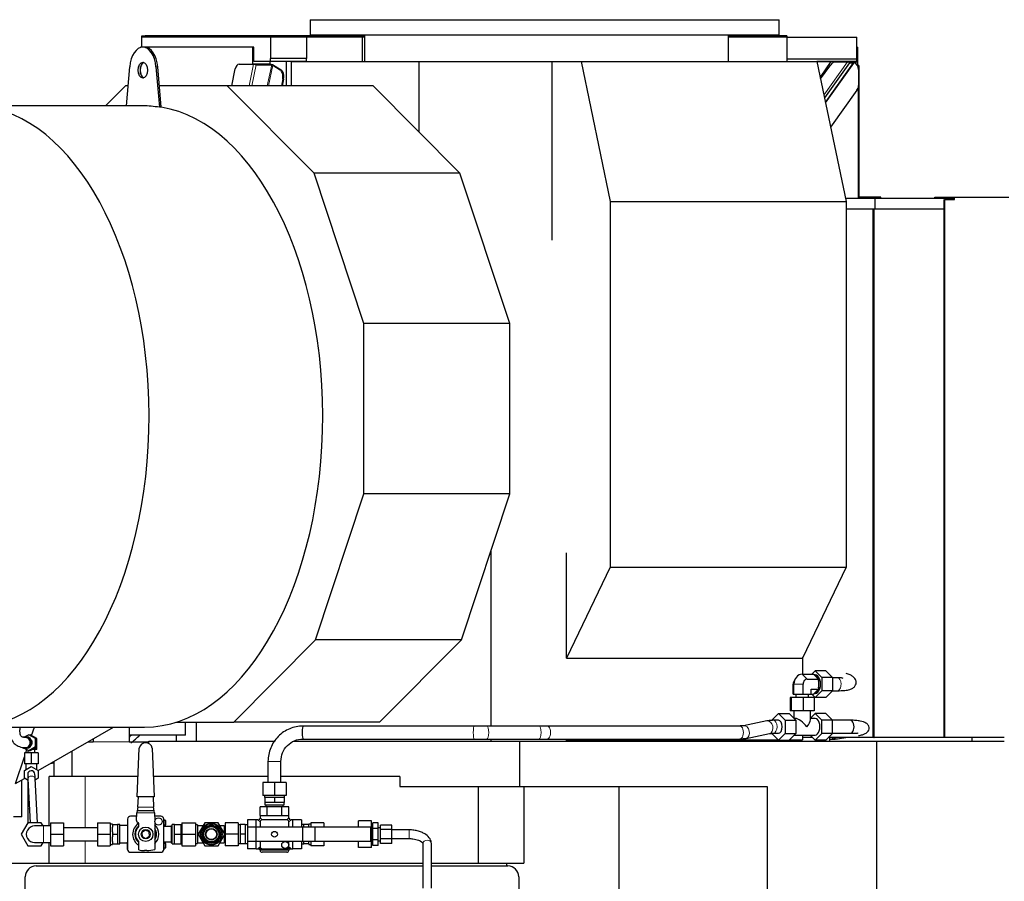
# Model space of a CAD drawing. Header units: inches. Extents: x 0 to 23760, y -13 to 16800.
# Tile 215 of 256: x 14947 to 16311, y 13866 to 15060. Entities that reach past the tile are written whole.
import ezdxf

# ---------------------------------------------------------------- set-up
doc = ezdxf.new("R2010")
doc.units = ezdxf.units.IN
doc.layers.add('1', color=7, linetype='Continuous', true_color=0xffffff)

msp = doc.modelspace()

# ---------------------------------------------------------------- linework, layer by layer
at = {"layer": '1', "color": 2, "linetype": 'Continuous', "lineweight": 25}
for p, q in [((15349.229, 15060.341), (15349.229, 15039.56)), ((15349.229, 15060.341), (15999.229, 15060.341)), ((15999.229, 15039.56), (15999.229, 15060.341)), ((15349.229, 15039.56), (15999.229, 15039.56)), ((15424.358, 15039.56), (15424.358, 15002.56)), ((15928.878, 15002.56), (15928.878, 15039.56)), ((15115.626, 15036.332), (15115.626, 15037.832)), ((15115.626, 15037.832), (15120.626, 15037.832)), ((15294.126, 15036.332), (15115.626, 15036.332)), ((15115.626, 15022.332), (15115.626, 15036.332)), ((15424.358, 15037.832), (15120.626, 15037.832)), ((15344.126, 15036.332), (15294.126, 15036.332)), ((15294.126, 15036.332), (15294.126, 15006.524)), ((15421.689, 15036.332), (15344.126, 15036.332)), ((15344.126, 15036.304), (15344.126, 15036.332)), ((15344.126, 15036.304), (15344.126, 15006.524)), ((15421.689, 15002.56), (15421.689, 15036.332)), ((15424.359, 15036.332), (15421.689, 15036.332)), ((16009.626, 15037.832), (15928.866, 15037.832)), ((16010.126, 15036.332), (15928.879, 15036.332)), ((16009.626, 15037.832), (16009.626, 15036.332)), ((16010.126, 15036.332), (16106.626, 15036.332)), ((16010.126, 15006.102), (16010.126, 15036.332)), ((16106.626, 15006.102), (16106.626, 15036.332)), ((15117.084, 15022.332), (15114.126, 15022.332)), ((15114.126, 15021.875), (15114.126, 15022.332)), ((15119.664, 15022.333), (15117.206, 15022.333)), ((15269.801, 15022.332), (15119.789, 15022.332)), ((15269.801, 14998.977), (15269.801, 15022.332)), ((15271.03, 15022.332), (15269.801, 15022.332)), ((15271.03, 15002.332), (15271.03, 15022.332)), ((16106.626, 15022.332), (16108.126, 15022.332)), ((16108.126, 15001.877), (16108.126, 15022.332)), ((15250.592, 14998.612), (15270.686, 14998.612)), ((15269.725, 14998.612), (15269.801, 14998.977)), ((15269.801, 14998.977), (15293.557, 14998.977)), ((15270.686, 14998.612), (15273.314, 14998.612)), ((15294.126, 15002.332), (15271.03, 15002.332)), ((15273.314, 14998.612), (15273.15, 14997.829)), ((15273.242, 14998.271), (15273.273, 14998.27)), ((15273.273, 14998.27), (15295.8, 14998.27)), ((15274.082, 14997.757), (15295.789, 14997.757)), ((15293.557, 14998.977), (15293.409, 14998.268)), ((15293.557, 14998.977), (15293.557, 15002.332)), ((15344.126, 15006.524), (15294.126, 15006.524)), ((15294.126, 15002.332), (15294.126, 15006.524)), ((15344.126, 15002.332), (15294.126, 15002.332)), ((15295.8, 14998.27), (15295.812, 14998.263)), ((15297.147, 14997.415), (15307.658, 14990.746)), ((15298.276, 14997.479), (15308.886, 14990.746)), ((15315.836, 15002.331), (15315.836, 14968.67)), ((15322.77, 15002.56), (15499.846, 15002.56)), ((15322.77, 15002.56), (15322.77, 14968.67)), ((15344.126, 15002.56), (15344.126, 15006.524)), ((15499.846, 15002.56), (15684.076, 15002.56)), ((15499.846, 15002.56), (15499.846, 14904.779)), ((15684.076, 15002.56), (15724.499, 15002.56)), ((15684.076, 15002.56), (15684.076, 14754.547)), ((15724.499, 15002.56), (16051.341, 15002.56)), ((15724.499, 15002.56), (15765.074, 14808.204)), ((16010.126, 15002.56), (16010.126, 15006.102)), ((16010.126, 15006.102), (16106.626, 15006.102)), ((16051.341, 15002.56), (16071.055, 15002.56)), ((16051.341, 15002.56), (16091.915, 14808.204)), ((16106.626, 15002.332), (16051.389, 15002.332)), ((16070.895, 15002.331), (16055.871, 14980.86)), ((16056.427, 14978.187), (16070.503, 14997.953)), ((16096.432, 15000.473), (16061.9, 14951.979)), ((16063.205, 14945.727), (16102.189, 15000.473)), ((16074.126, 15001.877), (16074.126, 15002.332)), ((16074.126, 15001.877), (16100.259, 15001.877)), ((16074.126, 15000.923), (16074.126, 15001.877)), ((16078.389, 15001.844), (16093.981, 15001.844)), ((16096.599, 15001.28), (16096.105, 15000.586)), ((16096.432, 15000.473), (16102.189, 15000.473)), ((16096.599, 15001.28), (16100.855, 15001.28)), ((16099.832, 15001.278), (16100.583, 15002.332)), ((16100.692, 15001.278), (16101.443, 15002.332)), ((16102.67, 15000.244), (16100.855, 15001.28)), ((16101.722, 15002.332), (16103.109, 15000.86)), ((16102.15, 15001.877), (16108.126, 15001.877)), ((16106.626, 15002.332), (16106.626, 15006.102)), ((16108.126, 14996.832), (16108.126, 15001.877)), ((15094.405, 14940.833), (15099.053, 14995.062)), ((15114.126, 14985.059), (15114.126, 14995.599)), ((15135.359, 14995.062), (15140.168, 14938.967)), ((15142.625, 14938.967), (15137.816, 14995.062)), ((15240.325, 14968.671), (15245.202, 14992.033)), ((16108.56, 14996.832), (16107.574, 14996.832)), ((16109.626, 14996.832), (16108.56, 14996.832)), ((16108.953, 14991.28), (16108.953, 14969.063)), ((16109.626, 14996.832), (16109.626, 14815.332)), ((15311.086, 14977.929), (15309.153, 14968.672)), ((15312.314, 14977.929), (15310.382, 14968.672)), ((15093.247, 14968.673), (15065.588, 14940.832)), ((15096.792, 14968.673), (15093.247, 14968.673)), ((15234.154, 14968.673), (15140.081, 14968.673)), ((15436.37, 14968.673), (15234.154, 14968.673)), ((15354.488, 14847.547), (15234.154, 14968.673)), ((15556.704, 14847.547), (15436.37, 14968.673)), ((16106.944, 14962.502), (16070.413, 14911.2)), ((15117.206, 14940.833), (14904.093, 14940.833)), ((15142.625, 14938.967), (15140.168, 14938.967)), ((15556.704, 14847.547), (15354.488, 14847.547)), ((15423.481, 14639.205), (15354.488, 14847.547)), ((15625.698, 14639.205), (15556.704, 14847.547)), ((15765.074, 14808.204), (16091.915, 14808.204)), ((15765.074, 14808.204), (15765.074, 14301.658)), ((16090.949, 14812.832), (16131.986, 14812.832)), ((16091.915, 14808.204), (16091.915, 14301.658)), ((16109.626, 14815.332), (16109.626, 14812.832)), ((16130.126, 14814.332), (16110.626, 14814.332)), ((16140.126, 14814.332), (16130.126, 14814.332)), ((16131.986, 14812.832), (16242.126, 14812.832)), ((16131.986, 14797.832), (16131.986, 14812.832)), ((16140.126, 14812.832), (16140.126, 14814.332)), ((16214.786, 14814.332), (16227.615, 14814.332)), ((16214.786, 14812.832), (16214.786, 14814.332)), ((16227.615, 14814.332), (16228.475, 14814.332)), ((16228.283, 14811.332), (16242.126, 14811.332)), ((16228.283, 14811.332), (16228.283, 14797.832)), ((16228.475, 14814.332), (16317.458, 14814.332)), ((16228.475, 14812.832), (16228.475, 14814.332)), ((16228.475, 14065.332), (16228.475, 14811.332)), ((16242.126, 14811.332), (16242.126, 14812.832)), ((16131.986, 14797.832), (16091.916, 14797.832)), ((16130.146, 14065.332), (16130.146, 14797.822)), ((16228.283, 14797.832), (16131.986, 14797.832)), ((15423.481, 14403.312), (15423.481, 14639.205)), ((15625.698, 14639.205), (15423.481, 14639.205)), ((15625.698, 14403.312), (15625.698, 14639.205)), ((15356.465, 14200.941), (15423.481, 14403.312)), ((15625.698, 14403.312), (15423.481, 14403.312)), ((15558.682, 14200.941), (15625.698, 14403.312)), ((15599.605, 14324.514), (15599.605, 14081.336)), ((15704.386, 14175.565), (15704.386, 14321.518)), ((15765.074, 14301.658), (15704.386, 14175.565)), ((15765.074, 14301.658), (16091.915, 14301.658)), ((16091.915, 14301.658), (16031.228, 14175.565)), ((15243.114, 14086.844), (15356.465, 14200.941)), ((15558.682, 14200.941), (15356.465, 14200.941)), ((15445.33, 14086.844), (15558.682, 14200.941)), ((15704.386, 14175.565), (16031.228, 14175.565)), ((16031.228, 14175.565), (16031.228, 14153.187)), ((16031.848, 14153.198), (16031.848, 14176.861)), ((16030.965, 14153.189), (16046.529, 14153.189)), ((16044.398, 14153.189), (16048.987, 14157.807)), ((16046.529, 14153.189), (16047.487, 14152.225)), ((16048.987, 14152.332), (16047.38, 14152.332)), ((16047.487, 14152.225), (16052.454, 14147.225)), ((16063.731, 14157.807), (16048.987, 14157.807)), ((16048.987, 14157.807), (16058.164, 14148.57)), ((16063.731, 14157.807), (16072.908, 14148.57)), ((16018.407, 14125.332), (16018.407, 14139.332)), ((16021.606, 14147.172), (16019.403, 14143.252)), ((16019.615, 14125.332), (16019.615, 14139.332)), ((16032.173, 14125.332), (16032.173, 14139.332)), ((16037.848, 14146.26), (16053.412, 14146.26)), ((16052.454, 14147.225), (16053.412, 14146.26)), ((16053.412, 14146.26), (16053.412, 14144.332)), ((16053.412, 14144.332), (16053.412, 14134.332)), ((16072.908, 14148.57), (16058.164, 14148.57)), ((16058.164, 14148.57), (16058.164, 14130.095)), ((16072.908, 14148.57), (16072.908, 14130.095)), ((16079.705, 14148.332), (16072.908, 14148.332)), ((16018.407, 14125.332), (16019.615, 14125.332)), ((16019.615, 14125.332), (16032.173, 14125.332)), ((16021.965, 14125.332), (16021.965, 14120.932)), ((16032.173, 14125.332), (16043.523, 14125.332)), ((16039.965, 14120.932), (16039.965, 14125.332)), ((16043.523, 14125.332), (16043.523, 14132.404)), ((16043.523, 14132.404), (16053.412, 14132.404)), ((16043.523, 14125.476), (16046.529, 14125.476)), ((16048.987, 14120.857), (16044.398, 14125.476)), ((16047.487, 14126.44), (16046.529, 14125.476)), ((16047.38, 14126.332), (16048.987, 14126.332)), ((16052.454, 14131.44), (16047.487, 14126.44)), ((16058.164, 14130.095), (16048.987, 14120.857)), ((16053.412, 14132.404), (16052.454, 14131.44)), ((16053.412, 14134.332), (16053.412, 14132.404)), ((16072.908, 14130.095), (16058.164, 14130.095)), ((16072.908, 14130.095), (16063.731, 14120.857)), ((16072.908, 14130.332), (16079.705, 14130.332)), ((16015.831, 14120.932), (16014.221, 14120.932)), ((16014.221, 14120.932), (16014.221, 14102.332)), ((16032.575, 14120.932), (16015.831, 14120.932)), ((16015.831, 14120.932), (16015.831, 14102.332)), ((16047.709, 14120.932), (16032.575, 14120.932)), ((16032.575, 14120.932), (16032.575, 14102.332)), ((16047.709, 14120.932), (16047.709, 14102.332)), ((16063.731, 14120.857), (16048.987, 14120.857)), ((15989.022, 14089.57), (15998.199, 14098.807)), ((15998.199, 14098.807), (16012.944, 14098.807)), ((15998.199, 14098.807), (16007.376, 14089.57)), ((16012.944, 14098.807), (16022.121, 14089.57)), ((16015.831, 14102.332), (16014.221, 14102.332)), ((16032.575, 14102.332), (16015.831, 14102.332)), ((16019.465, 14102.332), (16019.465, 14092.243)), ((16047.709, 14102.332), (16032.575, 14102.332)), ((16042.465, 14089.753), (16042.465, 14102.332)), ((16048.987, 14098.807), (16042.465, 14092.243)), ((16063.731, 14098.807), (16048.987, 14098.807)), ((16058.164, 14089.57), (16048.987, 14098.807)), ((16072.908, 14089.57), (16063.731, 14098.807)), ((15164.048, 14086.844), (15243.114, 14086.844)), ((15176.312, 14068.832), (15176.312, 14086.847)), ((15191.031, 14086.851), (15191.031, 14060.347)), ((15445.33, 14086.844), (15243.114, 14086.844)), ((15982.106, 14088.485), (15949.642, 14081.81)), ((15998.199, 14089.332), (15990.938, 14089.332)), ((16007.376, 14089.57), (16007.376, 14071.095)), ((16007.376, 14089.57), (16022.121, 14089.57)), ((16021.545, 14091.832), (16019.873, 14091.832)), ((16022.121, 14089.57), (16022.121, 14071.095)), ((16048.987, 14091.832), (16042.465, 14091.832)), ((16072.908, 14089.57), (16058.164, 14089.57)), ((16058.164, 14071.095), (16058.164, 14089.57)), ((16072.908, 14071.095), (16072.908, 14089.57)), ((16097.726, 14089.332), (16072.909, 14089.332)), ((14878.833, 14079.833), (15119.664, 14079.833)), ((14958.967, 14069.301), (14953.856, 14066.328)), ((14958.967, 14069.301), (14960.856, 14069.301)), ((14968.396, 14063.816), (14958.967, 14069.301)), ((14970.285, 14063.816), (14960.856, 14069.301)), ((14962.939, 14068.092), (14966.828, 14079.835)), ((14972.126, 14019.619), (15076.418, 14079.831)), ((15098.143, 14079.832), (15098.143, 14059.338)), ((15576.373, 14081.332), (15339.246, 14081.332)), ((15666.342, 14081.332), (15593.943, 14081.332)), ((15944.435, 14081.332), (15677.194, 14081.332)), ((15953.267, 14064.179), (15985.731, 14070.854)), ((15998.199, 14061.857), (15989.022, 14071.095)), ((15990.938, 14071.332), (15998.199, 14071.332)), ((16007.376, 14071.095), (15998.199, 14061.857)), ((16007.376, 14071.095), (16022.121, 14071.095)), ((16022.121, 14071.095), (16012.944, 14061.857)), ((16048.987, 14061.857), (16058.164, 14071.095)), ((16072.908, 14071.095), (16058.164, 14071.095)), ((16063.731, 14061.857), (16072.908, 14071.095)), ((16072.909, 14071.332), (16097.726, 14071.332)), ((14955.433, 14066.332), (14954.092, 14066.332)), ((14968.396, 14052.847), (14968.396, 14063.816)), ((14968.396, 14063.816), (14970.285, 14063.816)), ((14970.285, 14052.847), (14970.285, 14063.816)), ((15048.143, 14063.508), (15048.143, 14059.338)), ((15176.312, 14068.832), (15098.141, 14068.832)), ((15125.677, 14060.341), (15300.544, 14060.341)), ((15125.677, 14057.037), (15125.677, 14060.341)), ((15164.034, 14060.345), (15164.034, 14068.836)), ((15326.442, 14060.341), (15639.636, 14060.341)), ((15339.246, 14063.332), (15576.373, 14063.332)), ((15593.943, 14063.332), (15666.342, 14063.332)), ((15599.605, 14063.338), (15599.605, 14060.347)), ((15639.636, 14060.341), (16134.436, 14060.341)), ((15639.636, 13997.341), (15639.636, 14060.341)), ((15677.194, 14063.332), (15944.435, 14063.332)), ((15704.386, 14060.341), (15704.386, 14062.341)), ((15704.386, 14062.341), (15997.717, 14062.341)), ((15998.199, 14061.857), (16012.944, 14061.857)), ((16013.21, 14062.125), (16013.21, 14060.341)), ((16013.42, 14062.341), (16031.228, 14062.341)), ((16019.874, 14068.832), (16048.987, 14068.832)), ((16031.228, 14068.834), (16031.228, 14062.341)), ((16031.848, 14065.332), (16031.228, 14065.332)), ((16031.848, 14065.332), (16031.848, 14068.836)), ((16045.535, 14065.332), (16031.848, 14065.332)), ((16042.057, 14068.832), (16048.987, 14061.857)), ((16063.731, 14061.857), (16048.987, 14061.857)), ((16129.08, 14065.332), (16067.184, 14065.332)), ((16068.702, 14063.332), (16076.555, 14063.332)), ((16068.706, 14065.332), (16068.706, 14060.341)), ((16079.881, 14063.583), (16091.457, 14065.332)), ((16130.146, 14065.332), (16129.08, 14065.332)), ((16130.146, 14065.332), (16130.573, 14065.332)), ((16227.615, 14065.332), (16130.573, 14065.332)), ((16134.436, 13846.341), (16134.436, 14060.341)), ((16134.436, 14060.341), (16311.123, 14060.341)), ((16228.475, 14065.332), (16227.615, 14065.332)), ((16311.122, 14065.332), (16228.475, 14065.332)), ((16266.786, 14060.332), (16266.786, 14065.333)), ((14962.623, 14044.332), (14953.123, 14044.332)), ((14953.123, 14044.332), (14953.123, 14028.832)), ((14953.856, 14050.335), (14958.967, 14047.362)), ((14954.092, 14050.332), (14955.433, 14050.332)), ((14955.072, 14044.333), (14956.542, 14048.773)), ((14955.183, 14048.832), (14955.183, 14049.563)), ((14956.441, 14048.832), (14955.183, 14048.832)), ((14957.623, 14048.144), (14957.623, 14044.332)), ((14958.967, 14047.362), (14968.396, 14052.847)), ((14958.967, 14047.362), (14960.856, 14047.362)), ((14960.856, 14047.362), (14970.285, 14052.847)), ((14972.123, 14044.332), (14962.623, 14044.332)), ((14962.623, 14044.332), (14962.623, 14028.832)), ((14969.078, 14048.832), (14963.383, 14048.832)), ((14967.623, 14044.332), (14967.623, 14048.832)), ((14968.396, 14052.847), (14970.285, 14052.847)), ((14969.078, 14048.832), (14969.078, 14052.145)), ((14970.063, 14048.832), (14969.078, 14048.832)), ((14970.063, 14048.832), (14970.063, 14052.718)), ((14972.123, 14044.332), (14972.123, 14028.832)), ((15018.623, 14046.463), (15018.623, 14011.342)), ((15109.503, 13983.105), (15112.149, 14050.823)), ((15130.261, 14050.787), (15132.83, 13983.105)), ((14940.921, 14001.603), (14953.123, 14038.45)), ((14962.623, 14028.832), (14953.123, 14028.832)), ((14955.123, 14028.832), (14955.123, 14020.971)), ((14972.123, 14028.832), (14962.623, 14028.832)), ((14970.123, 14020.971), (14970.123, 14028.832)), ((14993.623, 14032.03), (14993.623, 14011.342)), ((15290.623, 14032.332), (15290.623, 14003.139)), ((15308.623, 14003.139), (15308.623, 14032.332)), ((14953.123, 14019.816), (14962.623, 14025.301)), ((14953.123, 14008.847), (14953.123, 14019.816)), ((14962.623, 14025.301), (14972.123, 14019.816)), ((14972.123, 14019.816), (14972.123, 14008.847)), ((14940.921, 14001.603), (14953.297, 14008.748)), ((14949.537, 13955.332), (14949.537, 14006.578)), ((14958.068, 14005.992), (14953.123, 14008.847)), ((14957.63, 14014.061), (14957.623, 14014.332)), ((14957.623, 14006.249), (14957.623, 13994.331)), ((14957.948, 14008.212), (14961.248, 13947.333)), ((14971.263, 13947.333), (14967.933, 14008.753)), ((14972.123, 14008.847), (14968.055, 14006.498)), ((15037.208, 14011.341), (14987.27, 14011.341)), ((14987.27, 13942.834), (14987.27, 14011.341)), ((15110.608, 14011.341), (15037.208, 14011.341)), ((15290.623, 14011.341), (15131.763, 14011.341)), ((15299.623, 14003.139), (15283.623, 14003.139)), ((15283.623, 14003.139), (15283.623, 13985.139)), ((15315.623, 14003.139), (15299.623, 14003.139)), ((15299.623, 14003.139), (15299.623, 13985.139)), ((15473.26, 14011.341), (15308.616, 14011.341)), ((15315.623, 14003.139), (15315.623, 13985.139)), ((15473.26, 14011.341), (15473.26, 13997.341)), ((14957.623, 13994.332), (14957.623, 13966.332)), ((15473.26, 13997.341), (15639.636, 13997.341)), ((15582.38, 13891.341), (15582.38, 13997.341)), ((15639.636, 13997.341), (15982.451, 13997.341)), ((15645.242, 13997.341), (15645.242, 13891.341)), ((15776.93, 13997.341), (15776.93, 13846.341)), ((15982.451, 13997.341), (15982.451, 13846.341)), ((15132.83, 13983.105), (15109.503, 13983.105)), ((15110.438, 13968.635), (15111.004, 13983.105)), ((15131.329, 13983.105), (15131.878, 13968.635)), ((15299.623, 13985.139), (15283.623, 13985.139)), ((15285.623, 13985.139), (15285.623, 13982.139)), ((15285.623, 13982.139), (15286.123, 13982.139)), ((15289.662, 13982.139), (15286.123, 13982.139)), ((15286.123, 13982.139), (15286.123, 13975.139)), ((15292.873, 13975.139), (15286.123, 13975.139)), ((15286.123, 13975.139), (15286.123, 13972.139)), ((15296.084, 13982.139), (15289.662, 13982.139)), ((15299.623, 13975.139), (15292.873, 13975.139)), ((15299.623, 13982.139), (15296.084, 13982.139)), ((15315.623, 13985.139), (15299.623, 13985.139)), ((15303.162, 13982.139), (15299.623, 13982.139)), ((15299.623, 13982.139), (15299.623, 13975.139)), ((15306.373, 13975.139), (15299.623, 13975.139)), ((15309.584, 13982.139), (15303.162, 13982.139)), ((15313.123, 13975.139), (15306.373, 13975.139)), ((15313.123, 13982.139), (15309.584, 13982.139)), ((15313.123, 13982.139), (15313.123, 13975.139)), ((15313.623, 13982.139), (15313.123, 13982.139)), ((15313.123, 13972.139), (15313.123, 13975.139)), ((15313.623, 13982.139), (15313.623, 13985.139)), ((14957.623, 13966.333), (14957.623, 13946.878)), ((15108.437, 13950.172), (15108.795, 13961.136)), ((15108.795, 13961.136), (15108.851, 13961.136)), ((15109.343, 13963.636), (15108.851, 13961.393)), ((15108.851, 13961.393), (15108.851, 13961.136)), ((15110.438, 13968.636), (15109.343, 13963.636)), ((15132.936, 13963.636), (15109.343, 13963.636)), ((15132.936, 13963.636), (15131.878, 13968.636)), ((15133.465, 13961.134), (15132.936, 13963.636)), ((15133.465, 13961.136), (15133.875, 13949.76)), ((15289.623, 13969.339), (15279.623, 13969.339)), ((15279.623, 13957.339), (15279.623, 13969.339)), ((15286.123, 13972.139), (15313.123, 13972.139)), ((15287.623, 13972.139), (15287.623, 13969.339)), ((15309.623, 13969.339), (15289.623, 13969.339)), ((15289.623, 13957.339), (15289.623, 13969.339)), ((15319.623, 13969.339), (15309.623, 13969.339)), ((15309.623, 13957.339), (15309.623, 13969.339)), ((15311.623, 13969.339), (15311.623, 13972.139)), ((15319.623, 13957.339), (15319.623, 13969.339)), ((14949.537, 13955.332), (14938.123, 13955.332)), ((14957.886, 13947.332), (14948.648, 13931.332)), ((14976.361, 13947.332), (14957.886, 13947.332)), ((14978.959, 13942.832), (14976.361, 13947.332)), ((14989.123, 13947.332), (14989.123, 13931.332)), ((15007.123, 13947.332), (15007.123, 13931.332)), ((15054.123, 13947.332), (15054.123, 13931.332)), ((15054.123, 13947.332), (15072.123, 13947.332)), ((15072.123, 13947.332), (15072.123, 13931.332)), ((15095.923, 13952.874), (15095.923, 13952.468)), ((15096.159, 13952.874), (15095.923, 13952.874)), ((15095.923, 13952.468), (15095.923, 13951.876)), ((15096.125, 13952.468), (15095.923, 13952.468)), ((15095.923, 13951.876), (15095.923, 13946.748)), ((15096.123, 13951.876), (15095.923, 13951.876)), ((15095.923, 13946.748), (15095.923, 13942.211)), ((15096.123, 13946.748), (15095.923, 13946.748)), ((15096.123, 13952.339), (15096.123, 13910.339)), ((15108.639, 13956.339), (15100.123, 13956.339)), ((15111.039, 13946.676), (15109.022, 13948.693)), ((15142.123, 13956.339), (15133.638, 13956.339)), ((15133.875, 13948.318), (15133.875, 13910.385)), ((15146.323, 13952.874), (15146.087, 13952.874)), ((15146.323, 13952.468), (15146.121, 13952.468)), ((15146.123, 13910.339), (15146.123, 13952.339)), ((15146.323, 13951.876), (15146.123, 13951.876)), ((15146.323, 13946.748), (15146.123, 13946.748)), ((15146.323, 13952.874), (15146.323, 13952.468)), ((15146.323, 13952.468), (15146.323, 13951.876)), ((15146.323, 13951.876), (15146.323, 13946.748)), ((15149.123, 13950.339), (15146.323, 13950.339)), ((15146.323, 13946.748), (15146.323, 13942.211)), ((15149.123, 13944.339), (15149.123, 13950.339)), ((15171.223, 13947.339), (15190.123, 13947.339)), ((15171.223, 13947.339), (15171.223, 13931.339)), ((15190.123, 13947.339), (15190.123, 13931.339)), ((15202.886, 13947.339), (15193.648, 13931.339)), ((15221.361, 13947.339), (15202.886, 13947.339)), ((15230.598, 13931.339), (15221.361, 13947.339)), ((15231.123, 13947.339), (15231.123, 13931.339)), ((15249.123, 13947.339), (15231.123, 13947.339)), ((15249.123, 13947.339), (15249.123, 13931.339)), ((15274.123, 13951.339), (15262.123, 13951.339)), ((15262.123, 13951.339), (15262.123, 13941.339)), ((15274.123, 13941.339), (15274.123, 13951.339)), ((15276.623, 13951.339), (15274.123, 13951.339)), ((15279.623, 13957.339), (15289.623, 13957.339)), ((15279.623, 13957.339), (15279.623, 13954.339)), ((15279.623, 13948.339), (15279.623, 13941.339)), ((15316.623, 13951.339), (15282.623, 13951.339)), ((15289.623, 13957.339), (15309.623, 13957.339)), ((15309.623, 13957.339), (15319.623, 13957.339)), ((15319.623, 13954.339), (15319.623, 13957.339)), ((15319.623, 13941.339), (15319.623, 13948.339)), ((15325.123, 13951.339), (15322.623, 13951.339)), ((15325.123, 13941.339), (15325.123, 13951.339)), ((15337.123, 13951.339), (15325.123, 13951.339)), ((15337.123, 13951.339), (15337.123, 13941.339)), ((15350.123, 13947.339), (15350.123, 13941.339)), ((15368.123, 13947.339), (15350.123, 13947.339)), ((15368.123, 13947.339), (15368.123, 13941.339)), ((15416.123, 13941.339), (15416.123, 13949.814)), ((15434.123, 13949.814), (15416.123, 13949.814)), ((15434.123, 13940.577), (15434.123, 13949.814)), ((15436.123, 13939.133), (15436.123, 13946.928)), ((15443.123, 13946.928), (15436.123, 13946.928)), ((15443.123, 13939.133), (15443.123, 13946.928)), ((14989.123, 13942.832), (14979.623, 13942.832)), ((15054.123, 13940.332), (15007.123, 13940.332)), ((15075.123, 13945.336), (15072.123, 13945.336)), ((15075.123, 13944.832), (15075.123, 13945.336)), ((15075.123, 13944.832), (15082.123, 13944.832)), ((15075.123, 13944.832), (15075.123, 13941.302)), ((15075.123, 13934.868), (15075.123, 13941.302)), ((15075.123, 13934.868), (15075.123, 13931.332)), ((15085.123, 13944.836), (15082.097, 13944.836)), ((15082.123, 13944.832), (15082.123, 13938.271)), ((15082.123, 13937.899), (15082.123, 13931.332)), ((15085.123, 13917.836), (15085.123, 13944.836)), ((15095.923, 13943.336), (15085.123, 13943.336)), ((15096.123, 13942.211), (15095.923, 13942.211)), ((15111.624, 13942.715), (15111.625, 13945.261)), ((15120.716, 13937.095), (15115.932, 13933.863)), ((15115.932, 13933.863), (15116.339, 13928.103)), ((15125.907, 13934.568), (15120.716, 13937.095)), ((15126.314, 13928.809), (15125.907, 13934.568)), ((15146.323, 13942.211), (15146.123, 13942.211)), ((15157.123, 13941.986), (15146.123, 13941.986)), ((15146.323, 13944.339), (15149.123, 13944.339)), ((15146.323, 13942.211), (15146.323, 13941.986)), ((15157.873, 13943.534), (15157.123, 13943.534)), ((15157.123, 13919.144), (15157.123, 13943.534)), ((15160.973, 13944.839), (15157.873, 13944.839)), ((15157.873, 13917.839), (15157.873, 13944.839)), ((15160.973, 13944.839), (15170.223, 13944.839)), ((15160.973, 13938.089), (15160.973, 13944.839)), ((15160.973, 13931.339), (15160.973, 13938.089)), ((15170.223, 13931.339), (15170.223, 13944.839)), ((15171.223, 13942.314), (15170.223, 13942.314)), ((15193.123, 13944.339), (15190.123, 13944.339)), ((15193.123, 13944.339), (15193.123, 13943.339)), ((15193.123, 13943.339), (15200.576, 13943.339)), ((15193.123, 13943.339), (15193.123, 13941.669)), ((15193.123, 13941.669), (15193.123, 13933.009)), ((15193.123, 13933.009), (15193.123, 13931.339)), ((15223.67, 13943.339), (15230.123, 13943.339)), ((15230.123, 13943.339), (15230.123, 13932.162)), ((15252.123, 13944.339), (15249.123, 13944.339)), ((15252.123, 13944.839), (15252.123, 13931.339)), ((15259.023, 13944.839), (15252.123, 13944.839)), ((15259.023, 13944.839), (15259.023, 13931.339)), ((15262.123, 13944.339), (15259.023, 13944.339)), ((15273.623, 13941.339), (15262.123, 13941.339)), ((15262.123, 13941.339), (15262.123, 13921.339)), ((15338.623, 13941.339), (15273.623, 13941.339)), ((15273.623, 13941.339), (15273.623, 13921.339)), ((15340.123, 13944.839), (15337.123, 13944.839)), ((15355.518, 13941.339), (15338.623, 13941.339)), ((15338.623, 13941.339), (15338.623, 13921.339)), ((15340.123, 13941.339), (15340.123, 13944.839)), ((15347.123, 13944.839), (15340.123, 13944.839)), ((15350.123, 13945.339), (15347.123, 13945.339)), ((15347.123, 13945.339), (15347.123, 13944.839)), ((15347.123, 13941.339), (15347.123, 13944.839)), ((15432.623, 13941.339), (15355.518, 13941.339)), ((15355.518, 13941.339), (15355.518, 13921.339)), ((15432.623, 13941.339), (15432.623, 13921.339)), ((15434.123, 13940.577), (15432.623, 13940.577)), ((15436.123, 13944.339), (15434.123, 13944.339)), ((15434.123, 13922.102), (15434.123, 13940.577)), ((15436.123, 13923.545), (15436.123, 13939.133)), ((15443.123, 13939.133), (15436.123, 13939.133)), ((15446.623, 13940.339), (15443.123, 13940.339)), ((15443.123, 13923.545), (15443.123, 13939.133)), ((15446.623, 13937.69), (15446.623, 13944.041)), ((15462.123, 13944.041), (15446.623, 13944.041)), ((15446.623, 13924.988), (15446.623, 13937.69)), ((15462.123, 13937.69), (15446.623, 13937.69)), ((15462.123, 13937.69), (15462.123, 13944.041)), ((15462.123, 13924.988), (15462.123, 13937.69)), ((15486.123, 13937.339), (15462.123, 13937.339)), ((14948.648, 13931.332), (14957.886, 13915.332)), ((14976.361, 13915.332), (14978.959, 13919.832)), ((14979.623, 13919.832), (14989.123, 13919.832)), ((14987.27, 13891.341), (14987.27, 13919.834)), ((14989.123, 13931.332), (14989.123, 13915.332)), ((15007.123, 13931.332), (15007.123, 13915.332)), ((15007.123, 13922.332), (15054.123, 13922.332)), ((15054.123, 13931.332), (15054.123, 13915.332)), ((15054.123, 13931.332), (15072.123, 13931.332)), ((15072.123, 13931.332), (15072.123, 13915.332)), ((15075.123, 13931.332), (15082.123, 13931.332)), ((15075.123, 13931.332), (15075.123, 13927.791)), ((15075.123, 13921.379), (15075.123, 13927.791)), ((15075.123, 13921.379), (15075.123, 13917.832)), ((15082.123, 13931.332), (15082.123, 13917.832)), ((15085.123, 13919.336), (15095.923, 13919.336)), ((15095.923, 13920.09), (15095.923, 13920.301)), ((15096.123, 13920.301), (15095.923, 13920.301)), ((15095.923, 13915.128), (15095.923, 13920.09)), ((15096.123, 13920.09), (15095.923, 13920.09)), ((15111.613, 13909.586), (15111.614, 13919.967)), ((15116.339, 13928.103), (15121.53, 13925.577)), ((15121.53, 13925.577), (15126.314, 13928.809)), ((15146.123, 13920.686), (15157.123, 13920.686)), ((15146.323, 13920.301), (15146.123, 13920.301)), ((15146.323, 13920.09), (15146.123, 13920.09)), ((15146.323, 13920.686), (15146.323, 13920.301)), ((15146.323, 13920.301), (15146.323, 13920.09)), ((15146.323, 13920.09), (15146.323, 13915.128)), ((15157.123, 13919.144), (15157.873, 13919.144)), ((15160.973, 13931.339), (15170.223, 13931.339)), ((15160.973, 13924.589), (15160.973, 13931.339)), ((15160.973, 13917.839), (15160.973, 13924.589)), ((15170.223, 13917.839), (15170.223, 13931.339)), ((15170.223, 13920.364), (15171.223, 13920.364)), ((15171.223, 13931.339), (15171.223, 13915.339)), ((15171.223, 13931.339), (15190.123, 13931.339)), ((15190.123, 13931.339), (15190.123, 13915.339)), ((15193.123, 13931.339), (15193.123, 13929.669)), ((15193.123, 13931.339), (15193.648, 13931.339)), ((15193.123, 13929.669), (15193.123, 13921.009)), ((15193.123, 13921.009), (15193.123, 13919.339)), ((15193.123, 13919.339), (15193.123, 13918.339)), ((15193.123, 13919.339), (15200.576, 13919.339)), ((15193.648, 13931.339), (15202.886, 13915.339)), ((15221.361, 13915.339), (15230.598, 13931.339)), ((15223.67, 13919.339), (15230.123, 13919.339)), ((15230.123, 13930.516), (15230.123, 13919.339)), ((15231.123, 13931.332), (15230.594, 13931.332)), ((15231.123, 13931.339), (15231.123, 13915.339)), ((15249.123, 13931.339), (15231.123, 13931.339)), ((15249.123, 13931.339), (15249.123, 13915.339)), ((15252.123, 13931.339), (15252.123, 13917.839)), ((15259.023, 13931.339), (15252.123, 13931.339)), ((15259.023, 13931.339), (15259.023, 13917.839)), ((15262.123, 13921.339), (15262.123, 13911.339)), ((15273.623, 13921.339), (15262.123, 13921.339)), ((15338.623, 13921.339), (15273.623, 13921.339)), ((15274.123, 13911.339), (15274.123, 13921.339)), ((15279.623, 13921.339), (15279.623, 13914.339)), ((15319.623, 13914.339), (15319.623, 13921.339)), ((15325.123, 13911.339), (15325.123, 13921.339)), ((15337.123, 13921.339), (15337.123, 13911.339)), ((15355.518, 13921.339), (15338.623, 13921.339)), ((15340.123, 13917.839), (15340.123, 13921.339)), ((15347.123, 13917.839), (15347.123, 13921.339)), ((15350.123, 13921.339), (15350.123, 13915.339)), ((15432.623, 13921.339), (15355.518, 13921.339)), ((15368.123, 13921.339), (15368.123, 13915.339)), ((15416.123, 13912.864), (15416.123, 13921.339)), ((15434.123, 13922.102), (15432.623, 13922.102)), ((15434.123, 13912.864), (15434.123, 13922.102)), ((15436.123, 13915.751), (15436.123, 13923.545)), ((15443.123, 13923.545), (15436.123, 13923.545)), ((15443.123, 13915.751), (15443.123, 13923.545)), ((15443.123, 13922.339), (15446.623, 13922.339)), ((15446.623, 13918.637), (15446.623, 13924.988)), ((15462.123, 13924.988), (15446.623, 13924.988)), ((15462.123, 13925.339), (15486.123, 13925.339)), ((15462.123, 13918.637), (15462.123, 13924.988)), ((15486.123, 13925.34), (15486.123, 13925.339)), ((14957.886, 13915.332), (14976.361, 13915.332)), ((14989.123, 13915.332), (15007.123, 13915.332)), ((15054.123, 13915.332), (15072.123, 13915.332)), ((15072.123, 13917.336), (15075.123, 13917.336)), ((15075.123, 13917.336), (15075.123, 13917.832)), ((15075.123, 13917.832), (15082.123, 13917.832)), ((15082.123, 13917.836), (15085.123, 13917.836)), ((15095.923, 13910.377), (15095.923, 13915.128)), ((15096.123, 13915.128), (15095.923, 13915.128)), ((15096.123, 13910.377), (15095.923, 13910.377)), ((15095.923, 13910.377), (15095.923, 13909.936)), ((15096.143, 13909.936), (15095.923, 13909.936)), ((15100.123, 13906.339), (15142.123, 13906.339)), ((15122.824, 13908.636), (15119.422, 13908.636)), ((15146.323, 13909.936), (15146.103, 13909.936)), ((15146.323, 13915.128), (15146.123, 13915.128)), ((15146.323, 13910.377), (15146.123, 13910.377)), ((15149.123, 13918.339), (15146.323, 13918.339)), ((15146.323, 13915.128), (15146.323, 13910.377)), ((15146.323, 13912.339), (15149.123, 13912.339)), ((15146.323, 13910.377), (15146.323, 13909.936)), ((15149.123, 13912.339), (15149.123, 13918.339)), ((15157.873, 13917.839), (15160.973, 13917.839)), ((15160.973, 13917.839), (15170.223, 13917.839)), ((15171.223, 13915.339), (15190.123, 13915.339)), ((15190.123, 13918.339), (15193.123, 13918.339)), ((15202.886, 13915.339), (15221.361, 13915.339)), ((15249.123, 13915.339), (15231.123, 13915.339)), ((15249.123, 13918.339), (15252.123, 13918.339)), ((15259.023, 13917.839), (15252.123, 13917.839)), ((15259.023, 13918.339), (15262.123, 13918.339)), ((15274.123, 13911.339), (15262.123, 13911.339)), ((15274.123, 13911.339), (15276.817, 13911.339)), ((15282.623, 13911.339), (15316.623, 13911.339)), ((15299.623, 13906.339), (15282.623, 13906.339)), ((15316.623, 13906.339), (15299.623, 13906.339)), ((15322.429, 13911.339), (15325.123, 13911.339)), ((15337.123, 13911.339), (15325.123, 13911.339)), ((15337.123, 13917.839), (15340.123, 13917.839)), ((15347.123, 13917.839), (15340.123, 13917.839)), ((15347.123, 13917.839), (15347.123, 13917.339)), ((15347.123, 13917.339), (15350.123, 13917.339)), ((15368.123, 13915.339), (15350.123, 13915.339)), ((15434.123, 13912.864), (15416.123, 13912.864)), ((15434.123, 13918.339), (15436.123, 13918.339)), ((15443.123, 13915.751), (15436.123, 13915.751)), ((15462.123, 13918.637), (15446.623, 13918.637)), ((15505.123, 13918.163), (15505.123, 13856.806)), ((15517.123, 13856.806), (15517.123, 13918.163)), ((14929.123, 13891.341), (15505.114, 13891.341)), ((14969.123, 13887.332), (15505.117, 13887.332)), ((15517.114, 13887.332), (15623.123, 13887.332)), ((15517.118, 13891.341), (15621.862, 13891.341)), ((15621.862, 13891.341), (15645.242, 13891.341)), ((15621.862, 13887.326), (15621.862, 13891.341)), ((14954.123, 13218.332), (14954.123, 13872.332)), ((15638.123, 13872.332), (15638.123, 13218.332))]:
    msp.add_line(p, q, dxfattribs=at)
at = {"layer": '1', "color": 110, "linetype": 'Continuous', "lineweight": 13}
for p, q in [((15120.626, 15036.332), (15120.626, 15037.832)), ((15264.436, 14968.671), (15270.686, 14998.612)), ((15274.082, 14997.757), (15268.009, 14968.671)), ((15289.717, 14968.671), (15295.789, 14997.757)), ((15297.147, 14997.415), (15291.146, 14968.67)), ((16061.122, 14955.699), (16093.981, 15001.844)), ((16102.67, 15000.244), (16063.351, 14945.027)), ((15135.359, 14995.062), (15137.816, 14995.062)), ((15308.886, 14990.746), (15307.658, 14990.746)), ((16108.56, 14996.832), (16108.56, 14994.339)), ((15312.314, 14977.929), (15311.086, 14977.929)), ((16108.56, 14966), (16108.56, 14812.832)), ((16130.126, 14812.832), (16130.126, 14814.332)), ((16129.08, 14065.332), (16129.08, 14797.822)), ((16130.573, 14065.332), (16130.573, 14797.822)), ((16030.965, 14153.189), (16037.848, 14146.26)), ((16018.407, 14139.332), (16019.615, 14139.332)), ((16019.615, 14139.332), (16032.173, 14139.332)), ((15677.194, 14081.332), (15677.192, 14081.332)), ((15949.642, 14081.81), (15949.612, 14081.804)), ((16076.555, 14063.332), (16076.6, 14063.332)), ((16079.881, 14063.583), (16079.881, 14063.583)), ((15299.623, 14032.332), (15290.624, 14032.332)), ((15308.623, 14032.332), (15299.623, 14032.332)), ((14957.948, 14008.212), (14957.948, 14008.211)), ((15037.208, 13940.333), (15037.208, 14011.341)), ((14958.7, 13994.332), (14957.624, 13994.332)), ((14960.218, 13966.332), (14957.623, 13966.332)), ((15108.851, 13961.136), (15133.465, 13961.136)), ((15279.646, 13948.711), (15276.623, 13951.339)), ((15279.623, 13954.339), (15282.251, 13951.317)), ((15316.995, 13951.317), (15319.623, 13954.339)), ((15322.623, 13951.339), (15319.601, 13948.711)), ((14979.623, 13942.832), (14979.623, 13919.832)), ((15486.123, 13937.339), (15486.123, 13925.34)), ((15037.208, 13891.341), (15037.208, 13922.333)), ((15279.646, 13913.968), (15277.623, 13912.209)), ((15280.493, 13909.339), (15282.252, 13911.362)), ((15318.754, 13909.339), (15280.493, 13909.339)), ((15316.399, 13912.046), (15318.754, 13909.339)), ((15321.623, 13912.209), (15318.916, 13914.563))]:
    msp.add_line(p, q, dxfattribs=at)
at = {"layer": '1', "color": 2, "linetype": 'Continuous', "lineweight": 25}
for centre, radius in [((15138.823, 13949.039), 5), ((15121.123, 13931.336), 10), ((15212.123, 13931.339), 15), ((15212.123, 13931.339), 14.5), ((15212.123, 13931.339), 12.5), ((15212.123, 13931.339), 11.3), ((15212.123, 13931.339), 10.5), ((15212.123, 13931.339), 8), ((15212.123, 13931.339), 7.5), ((15299.623, 13931.339), 4), ((15314.473, 13916.489), 4.842)]:
    msp.add_circle(centre, radius, dxfattribs=at)
at = {"layer": '1', "color": 110, "linetype": 'Continuous', "lineweight": 13}
for centre, radius in [((15121.123, 13931.336), 6.5), ((15212.123, 13931.339), 12.7)]:
    msp.add_circle(centre, radius, dxfattribs=at)
at = {"layer": '1', "color": 2, "linetype": 'Continuous', "lineweight": 25}
for centre, radius, start, end in [((16110.626, 14815.332), 1, 180, 270), ((15120.984, 14049.106), 9, 89.000266, 169.00297), ((15121.419, 14049.109), 9, 10.743611, 91.77025), ((14962.623, 14014.332), 5, 3.076875, 180), ((15100.123, 13952.339), 4, 90, 180), ((15121.123, 13931.339), 18.075, 123.21, 238.258125), ((15110.436, 13950.107), 2, 178.132409, 224.993909), ((15109.625, 13945.262), 2, 359.993909, 44.993909), ((15142.123, 13952.339), 4, 0, 90), ((15276.623, 13954.339), 3, 286.259506, 346.286866), ((15282.623, 13948.339), 3, 90, 180), ((15316.623, 13948.339), 3, 0, 90), ((15322.623, 13954.339), 3, 196.259506, 256.286866), ((14967.123, 13931.332), 11.5, 90.0225, 270.028125), ((15121.123, 13931.336), 15, 129.285, 230.653125), ((15121.123, 13931.336), 14.178, 135.298546, 224.648722), ((15109.624, 13942.715), 2, 315.298546, 359.993909), ((15121.123, 13931.339), 18.075, 314.004375, 45.99), ((15121.123, 13931.336), 15, 328.23, 31.775625), ((15109.614, 13919.967), 2, 359.993909, 44.648722), ((15100.123, 13910.339), 4, 180, 270), ((15121.123, 13955.167), 46.562, 258.214797, 267.906761), ((15121.123, 13955.167), 46.562, 272.093239, 285.895401), ((15142.123, 13910.339), 4, 270, 360), ((15282.623, 13914.339), 3, 180, 270), ((15282.623, 13909.339), 3, 188.826691, 270), ((15316.623, 13914.339), 3, 270, 0), ((15316.623, 13909.339), 3, 270, 351.290487), ((14969.123, 13872.332), 15, 90, 180), ((15623.123, 13872.332), 15, 0, 90)]:
    msp.add_arc(centre, radius, start, end, dxfattribs=at)
for centre, major_axis, ratio, start_param, end_param in [((15117.206, 14990.333), (0, 32), 0.57357644, 4.86074197, 7.70562865), ((15119.664, 14990.333), (0, -32), 0.57357644, 1.71914931, 3.14159265), ((15119.664, 14990.333), (0, 11), 0.57357644, 0.19595684, 1.57079633), ((15250.592, 14988.612), (0, 10), 0.57357644, 0, 1.22173048), ((15272.734, 14998.612), (-2.447, 0.511), 0.2801665, 1.79966633, 2.21118318), ((15296.328, 14997.415), (0.979, -0.204), 0.2801665, 0.64038685, 2.21118318), ((15296.228, 14997.479), (-2.447, 0.511), 0.2801665, 3.78197951, 4.94125899), ((16078.857, 14992.579), (9.562, -2.928), 0.91930192, 1.89238477, 2.844395), ((16093.693, 15000.903), (3.059, 0.098), 0.30590282, 0.30740567, 1.46668516), ((16094.343, 15001.817), (-2.12, 1.332), 0.08179422, 2.600629, 3.01214585), ((16103.024, 14999.936), (-0.848, 0.533), 0.08179422, 5.19380741, 6.1537385), ((16100.761, 14991.28), (0, -10), 0.81915204, 1.57079633, 2.85098862), ((15119.664, 14990.333), (0, 11), 0.57357644, 1.57079633, 2.94563581), ((15305.696, 14981.349), (0, 10), 0.57357644, 4.36332313, 5.93411946), ((15306.925, 14981.349), (0, 10), 0.57357644, 4.36332313, 5.93411946), ((16100.761, 14969.063), (0, -10), 0.81915204, 0.85521133, 1.57079633), ((14878.833, 14510.333), (0, 430.5), 0.57357644, 0.09312407, 6.19006123), ((15117.206, 14510.333), (0, 430.5), 0.57357644, 6.19006123, 6.28318531), ((15119.664, 14510.333), (0, 430.5), 0.57357644, 3.14159265, 6.19006123), ((16030.965, 14139.332), (0, 13.856), 0.81915204, 0, 1.57079633), ((16046.529, 14139.332), (0, 13), 0.57357644, 5.36479541, 6.15437765), ((16048.987, 14139.332), (0, 13), 0.57357644, 3.14159265, 6.28318531), ((16024.082, 14139.332), (0, -6.928), 0.81915204, 4.11097034, 4.71238898), ((16037.848, 14139.332), (0, -6.928), 0.81915204, 3.14159265, 4.71238898), ((16046.529, 14139.332), (0, 13), 0.57357644, 4.31759786, 5.1071801), ((16046.529, 14139.332), (0, 13), 0.57357644, 3.27040031, 4.05998255), ((15998.199, 14080.332), (0, -9), 0.57357644, 0, 3.14159265), ((16030.965, 14080.332), (-10.968, 10.968), 0.31529879, 4.40695636, 5.97775269), ((16030.965, 14080.332), (10.968, 10.968), 0.31529879, 5.0178216, 5.9777745), ((16048.987, 14080.332), (0, 11.5), 0.57357644, 3.14159265, 6.28318531), ((16097.726, 14080.332), (0, 9), 0.57357644, 3.14159265, 6.28318531), ((15339.246, 14072.332), (0, 9), 0.13695158, 0, 3.14159265), ((14954.092, 14058.332), (0, -8), 0.99254615, 0, 3.50845466), ((14955.433, 14058.332), (0, -8), 0.99254615, 0.00008106, 3.14157554), ((14958.967, 14058.332), (0, -5), 0.99254615, 0.83191589, 2.30974071), ((15021.297, 14190.332), (0, -156), 0.81915204, 0.64510642, 0.67789679), ((15032.823, 14190.332), (0, -156), 0.81915204, 0.5568473, 0.67789679), ((14954.092, 14058.332), (0, -8), 0.99254615, 5.71591437, 6.20266488), ((14954.092, 14058.332), (0, -8), 0.99254615, 6.20266488, 6.28318531), ((14970.249, 14190.341), (0, 162.5), 0.81915204, 3.28482964, 3.31811089)]:
    msp.add_ellipse(centre, major_axis=major_axis, ratio=ratio, start_param=start_param, end_param=end_param, dxfattribs=at)
msp.add_ellipse((15117.206, 14990.333), major_axis=(0, 11), ratio=0.57357644, dxfattribs=at)
at = {"layer": '1', "color": 110, "linetype": 'Continuous', "lineweight": 13}
for centre, major_axis, ratio, start_param, end_param in [((16079.705, 14139.332), (0, -9), 0.57357644, 1.57079633, 3.14159265), ((16079.705, 14139.332), (0, -9), 0.57357644, 0, 1.57079633), ((15983.918, 14079.67), (-1.813, 8.816), 0.70468657, 3.14162538, 6.28311986), ((15990.938, 14080.332), (0, 9), 0.57357644, 3.15445356, 6.28220356), ((15576.373, 14072.332), (0, 9), 0.13695158, 0.00412334, 3.14218171), ((15593.943, 14072.332), (0, 9), 0.30229413, 3.14100361, 6.27906197), ((15666.342, 14072.332), (0, 9), 0.30229413, 3.14169083, 6.28318531), ((15677.194, 14072.332), (0, 9), 0.57357644, 3.14090543, 6.28318531), ((15944.435, 14072.332), (0, 9), 0.57357644, 3.14159265, 6.28318531), ((15951.455, 14072.995), (-1.813, 8.816), 0.70468657, 3.15124651, 6.28318531), ((16076.555, 14072.332), (0, -9), 0.81915204, 5.60361954, 6.28318531), ((16078.536, 14072.482), (1.345, -8.899), 0.81609284, 5.51273564, 6.28318531), ((14962.94, 14008.482), (-4.993, -0.271), 0.70711089, 4.67407008, 6.28318531), ((14962.94, 14008.482), (-4.993, -0.271), 0.70711089, 3.14156192, 4.67407008), ((15511.123, 13918.163), (6, 0), 0.84982774, 0.00009819, 3.14159265), ((15277.623, 13909.339), (2.121, -2.121), 0.91826226, 0.82798271, 2.31360994), ((15321.623, 13909.339), (2.121, 2.121), 0.91826226, 0.82798271, 2.31360994)]:
    msp.add_ellipse(centre, major_axis=major_axis, ratio=ratio, start_param=start_param, end_param=end_param, dxfattribs=at)
for points, degree in [([(16227.615, 14812.832), (16227.615, 14814.332)], 1), ([(15098.143, 14059.338), (15048.143, 14059.338)], 1), ([(15131.878, 13968.636), (15124.732, 13968.636), (15117.585, 13968.636), (15110.438, 13968.636)], 3), ([(15082.123, 13938.271), (15082.123, 13938.148), (15082.123, 13938.024), (15082.123, 13937.899)], 3)]:
    msp.add_open_spline(points, degree=degree, dxfattribs=at)
at = {"layer": '1', "color": 2, "linetype": 'Continuous', "lineweight": 25}
for points, degree in [([(16227.615, 14065.332), (16227.615, 14811.332)], 1), ([(15990.941, 14089.332), (15982.046, 14088.473)], 1), ([(15593.943, 14081.332), (15585.324, 14081.332), (15576.373, 14081.332)], 2), ([(15677.194, 14081.332), (15666.343, 14081.332)], 1), ([(15949.582, 14081.798), (15944.438, 14081.332)], 1), ([(15985.791, 14070.867), (15990.935, 14071.332)], 1), ([(15040.921, 14059.338), (15048.143, 14059.338)], 1), ([(15098.143, 14059.338), (15124.202, 14059.338)], 1), ([(15098.739, 14066.241), (15099.358, 14066.816), (15099.972, 14067.399), (15100.582, 14067.988)], 3), ([(15576.373, 14063.332), (15585.324, 14063.332), (15593.942, 14063.332)], 2), ([(15666.342, 14063.332), (15677.193, 14063.332)], 1), ([(15944.432, 14063.332), (15953.327, 14064.192)], 1), ([(16076.602, 14063.332), (16079.983, 14063.599)], 1), ([(14989.123, 13947.332), (15007.123, 13947.332)], 1), ([(14989.123, 13931.332), (15007.123, 13931.332)], 1)]:
    msp.add_open_spline(points, degree=degree, dxfattribs=at)
for points, knots in [([(16079.684, 14130.332), (16083.448, 14130.285), (16089.714, 14130.573), (16096.666, 14131.689), (16101.059, 14133.454), (16104.227, 14136.216), (16106.144, 14140.856), (16105.631, 14144.941), (16102.467, 14149.305), (16097.346, 14152.448), (16093.97, 14153.674), (16092.059, 14154.182)], [0, 0, 0, 0, 0.16929051, 0.31060129, 0.4215317, 0.50115397, 0.57116437, 0.67814853, 0.82514652, 0.91032674, 1, 1, 1, 1]), ([(16087.627, 14146.984), (16087.338, 14147.314), (16086.45, 14147.922), (16083.941, 14148.265), (16081.36, 14148.358), (16079.725, 14148.332)], [0, 0, 0, 0, 0.29726457, 0.62086134, 1, 1, 1, 1]), ([(16109.083, 14067.996), (16111.082, 14068.329), (16114.492, 14069.136), (16119.234, 14071.139), (16122.19, 14073.583), (16123.642, 14076.339), (16123.855, 14080.496), (16122.761, 14082.73), (16119.288, 14085.955), (16113.025, 14087.876), (16105.169, 14089.101), (16100.365, 14089.321), (16097.729, 14089.332)], [0, 0, 0, 0, 0.09325008, 0.17619634, 0.30412379, 0.37521106, 0.41246399, 0.49169647, 0.61962441, 0.79209091, 0.89285785, 1, 1, 1, 1]), ([(14932.845, 14079.741), (14932.669, 14077.622), (14932.54, 14072.832), (14933.528, 14065.581), (14936.529, 14059.394), (14940.368, 14055.744), (14943.415, 14053.839), (14946.444, 14052.515), (14950.486, 14051.494), (14952.975, 14051.277), (14954.234, 14051.357)], [0, 0, 0, 0, 0.11217787, 0.26135774, 0.42681008, 0.54721514, 0.60943143, 0.70227345, 0.83235337, 1, 1, 1, 1]), ([(14953.946, 14065.352), (14953.735, 14065.309), (14953.099, 14065.362), (14951.385, 14065.658), (14949.7, 14066.336), (14948.843, 14067.026), (14948.068, 14067.817), (14947.121, 14069.996), (14946.756, 14073.919), (14947.029, 14077.705), (14947.318, 14079.796)], [0, 0, 0, 0, 0.16527004, 0.29636998, 0.42811734, 0.51909298, 0.61910451, 0.73647378, 0.86429191, 1, 1, 1, 1]), ([(15339.246, 14081.332), (15332.603, 14081.21), (15320.341, 14078.752), (15303.959, 14067.865), (15293.174, 14051.355), (15290.743, 14039.012), (15290.624, 14032.332)], [0, 0, 0, 0, 0.24928178, 0.50025257, 0.751093, 1, 1, 1, 1]), ([(16097.723, 14071.332), (16099.551, 14071.324), (16102.562, 14071.322), (16106.606, 14071.329), (16108.186, 14071.453), (16108.461, 14071.764), (16108.479, 14071.792)], [0, 0, 0, 0, 0.29801722, 0.55640501, 0.96334742, 1, 1, 1, 1]), ([(14954.233, 14051.357), (14955.62, 14051.393), (14958.812, 14052.44), (14961.685, 14057.083), (14960.351, 14062.868), (14956.652, 14065.192), (14954.439, 14065.358), (14954.043, 14065.354)], [0, 0, 0, 0, 0.19167242, 0.44288137, 0.69409031, 0.94529925, 1, 1, 1, 1]), ([(15308.623, 14032.332), (15308.643, 14036.639), (15310.114, 14044.504), (15317.006, 14054.874), (15327.251, 14061.832), (15335.006, 14063.313), (15339.247, 14063.332)], [0, 0, 0, 0, 0.25168515, 0.50039438, 0.74889526, 1, 1, 1, 1]), ([(14957.623, 14006.329), (14957.623, 14006.03), (14957.623, 14004.125), (14957.623, 14000.188), (14957.623, 13996.349), (14957.623, 13994.332)], [0, 0, 0, 0, 0.08718415, 0.54324842, 1, 1, 1, 1]), ([(14957.63, 14014.061), (14957.631, 14014.058), (14957.644, 14013.802), (14957.706, 14012.662), (14957.807, 14010.796), (14957.897, 14009.145), (14957.948, 14008.212)], [0, 0, 0, 0, 0.25001222, 0.5, 0.74998778, 1, 1, 1, 1]), ([(14967.933, 14008.753), (14967.882, 14009.687), (14967.793, 14011.337), (14967.692, 14013.203), (14967.63, 14014.344), (14967.616, 14014.599), (14967.616, 14014.602)], [0, 0, 0, 0, 0.25001222, 0.5, 0.74998778, 1, 1, 1, 1]), ([(14957.623, 13966.332), (14957.623, 13963.579), (14957.624, 13958.499), (14957.625, 13951.705), (14957.627, 13947.155), (14957.629, 13946.119), (14957.63, 13946.062)], [0, 0, 0, 0, 0.24879808, 0.49843957, 0.74889267, 1, 1, 1, 1]), ([(14979.623, 13942.832), (14978.428, 13942.832), (14976.609, 13942.832), (14973.634, 13942.832), (14970.885, 13942.832), (14968.822, 13942.832), (14967.463, 13942.832), (14967.13, 13942.832), (14967.123, 13942.832)], [0, 0, 0, 0, 0.1787259, 0.28236411, 0.48433827, 0.68178961, 0.79259341, 1, 1, 1, 1]), ([(15517.123, 13918.199), (15517.032, 13920.567), (15515.746, 13925.235), (15510.73, 13930.408), (15504.721, 13933.752), (15499.151, 13935.761), (15492.805, 13937.038), (15488.399, 13937.334), (15486.123, 13937.339)], [0, 0, 0, 0, 0.21123718, 0.45209708, 0.58125935, 0.71607582, 0.85665516, 1, 1, 1, 1]), ([(14967.123, 13919.832), (14967.127, 13919.832), (14967.383, 13919.832), (14968.505, 13919.832), (14970.4, 13919.832), (14973.079, 13919.832), (14976.184, 13919.832), (14978.225, 13919.832), (14979.623, 13919.832)], [0, 0, 0, 0, 0.1787264, 0.28236435, 0.48433816, 0.68178917, 0.79259278, 1, 1, 1, 1]), ([(15486.123, 13925.339), (15487.916, 13925.336), (15491.187, 13925.15), (15495.609, 13924.345), (15499.094, 13923.249), (15502.428, 13921.701), (15504.73, 13919.818), (15505.193, 13918.646), (15505.123, 13918.126)], [0, 0, 0, 0, 0.16192949, 0.30963635, 0.44777262, 0.57617218, 0.80177644, 1, 1, 1, 1]), ([(15276.8, 13911.307), (15277.052, 13911.312), (15277.645, 13911.25), (15278.564, 13910.786), (15279.27, 13909.99), (15279.598, 13909.294), (15279.636, 13908.942), (15279.64, 13908.889)], [0, 0, 0, 0, 0.18116489, 0.44656925, 0.73691388, 0.96117571, 1, 1, 1, 1]), ([(15319.629, 13908.88), (15319.638, 13909.017), (15319.706, 13909.494), (15320.155, 13910.252), (15320.946, 13910.952), (15321.772, 13911.289), (15322.271, 13911.318), (15322.44, 13911.312)], [0, 0, 0, 0, 0.09956567, 0.35907363, 0.62750997, 0.87712395, 1, 1, 1, 1])]:
    msp.add_open_spline(points, degree=3, knots=knots, dxfattribs=at)
at = {"layer": '1', "color": 110, "linetype": 'Continuous', "lineweight": 13}
for points, knots in [([(15277.623, 13912.209), (15277.462, 13912.069), (15277.325, 13911.944), (15277.152, 13911.781), (15277.099, 13911.731), (15277.04, 13911.673), (15277.028, 13911.662), (15277.006, 13911.64), (15276.973, 13911.608), (15276.943, 13911.579), (15276.851, 13911.487), (15276.797, 13911.432), (15276.725, 13911.358), (15276.707, 13911.339), (15276.707, 13911.339), (15276.707, 13911.339), (15276.707, 13911.339)], [0, 0, 0, 0, 0.24990629, 0.24990629, 0.37485943, 0.37485943, 0.40609771, 0.40609771, 0.437336, 0.49981257, 0.49981257, 0.74971886, 0.74971886, 0.99962514, 0.99962514, 1, 1, 1, 1]), ([(15279.665, 13908.839), (15279.665, 13908.839), (15279.665, 13908.839), (15279.665, 13908.839), (15279.681, 13908.85), (15279.748, 13908.891), (15279.798, 13908.923), (15279.882, 13908.975), (15279.9, 13908.986), (15279.938, 13909.01), (15279.959, 13909.022), (15280.023, 13909.061), (15280.071, 13909.09), (15280.227, 13909.184), (15280.349, 13909.257), (15280.493, 13909.339)], [0, 0, 0, 0, 0.00018746, 0.00018746, 0.2501406, 0.2501406, 0.50009373, 0.50009373, 0.56258202, 0.56258202, 0.6250703, 0.6250703, 0.75004687, 0.75004687, 1, 1, 1, 1]), ([(15318.754, 13909.339), (15318.897, 13909.257), (15319.019, 13909.184), (15319.226, 13909.06), (15319.311, 13909.008), (15319.447, 13908.924), (15319.497, 13908.892), (15319.535, 13908.868), (15319.539, 13908.866), (15319.546, 13908.861), (15319.55, 13908.859), (15319.559, 13908.853), (15319.564, 13908.85), (15319.577, 13908.842), (15319.581, 13908.839), (15319.581, 13908.839)], [0, 0, 0, 0, 0.25002344, 0.25002344, 0.50004688, 0.50004688, 0.75007032, 0.75007032, 0.78132325, 0.78132325, 0.81257618, 0.81257618, 0.87508204, 0.87508204, 1, 1, 1, 1]), ([(15322.539, 13911.339), (15322.539, 13911.339), (15322.535, 13911.344), (15322.521, 13911.358), (15322.515, 13911.364), (15322.505, 13911.375), (15322.501, 13911.379), (15322.493, 13911.387), (15322.489, 13911.391), (15322.447, 13911.434), (15322.392, 13911.491), (15322.243, 13911.638), (15322.15, 13911.729), (15321.92, 13911.945), (15321.784, 13912.069), (15321.623, 13912.209)], [0, 0, 0, 0, 0.12467175, 0.12467175, 0.1871952, 0.1871952, 0.21845692, 0.21845692, 0.24971864, 0.24971864, 0.49981243, 0.49981243, 0.74990621, 0.74990621, 1, 1, 1, 1])]:
    msp.add_open_spline(points, degree=3, knots=knots, dxfattribs=at)

doc.saveas('drawing.dxf')
